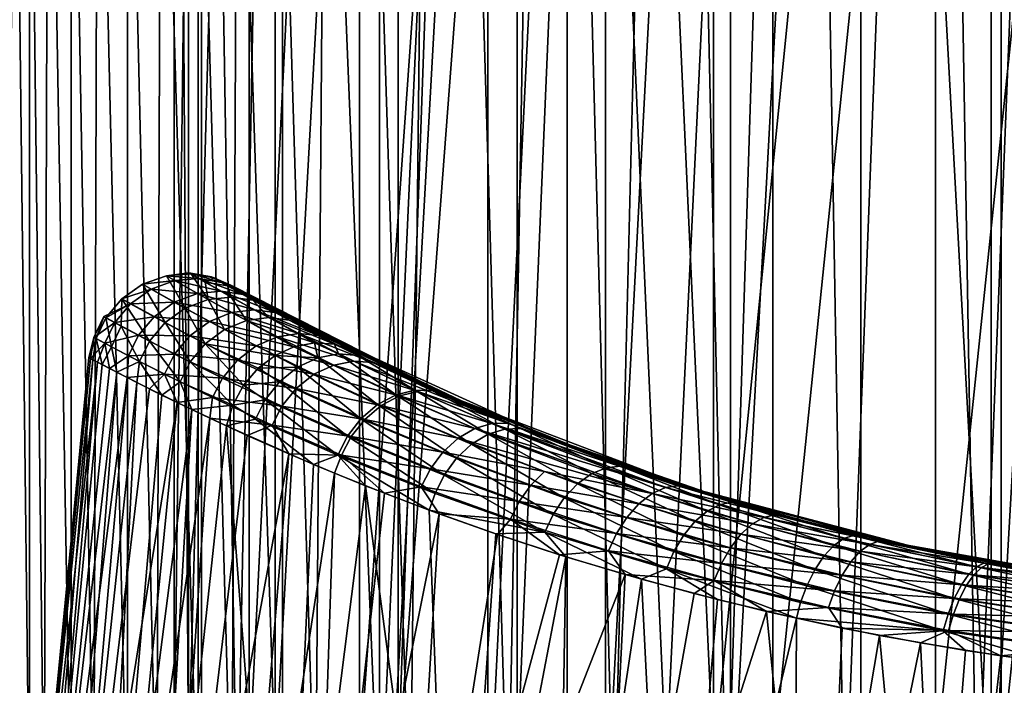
# Model space of a CAD drawing. Header units: centimetres. Extents: x -4.2 to 44.7, y 2.4 to 18.7.
# Tile 27 of 256: x 0.284 to 0.804, y 5.548 to 5.899. Entities that reach past the tile are written whole.
import ezdxf

# ---------------------------------------------------------------- set-up
doc = ezdxf.new("R2010")
doc.units = ezdxf.units.CM
doc.layers.add('421', color=7, linetype='Continuous', true_color=0x9a9ae5)
doc.layers.add('427', color=7, linetype='Continuous', true_color=0x9a9ae5)

msp = doc.modelspace()

# ---------------------------------------------------------------- meshes
at = {"layer": '421', "color": 254, "true_color": 0xcad1ee}
mesh = msp.add_polyface(dxfattribs=at)
corners = [(0.33526, 5.71278, 4.17964), (0.33237, 5.72625, 4.20814), (0.34728, 5.7185, 4.13807), (0.32752, 5.71681, 4.22498), (0.32431, 5.73054, 4.27908), (0.32261, 5.7194, 4.27063), (0.32053, 5.72051, 4.31659), (0.32312, 5.73117, 4.35079), (0.3213, 5.7201, 4.36286), (0.32891, 5.72808, 4.42275), (0.32498, 5.71815, 4.40921), (0.33146, 5.71475, 4.45476), (0.34143, 5.72151, 4.49276), (0.34066, 5.71, 4.49944), (0.36591, 5.76118, 4.42041), (0.34886, 5.75922, 4.2796), (0.35336, 5.75665, 4.42169), (0.36559, 5.74977, 4.49085), (0.34242, 5.74894, 4.42254), (0.35488, 5.74211, 4.49231), (0.33414, 5.739, 4.42287), (0.34669, 5.73229, 4.49293), (0.36571, 5.72241, 4.56075), (0.36043, 5.71183, 4.56063), (0.33784, 5.75149, 4.27917), (0.3607, 5.73898, 4.13863), (0.32952, 5.74151, 4.27901), (0.33761, 5.73713, 4.20799), (0.35255, 5.72921, 4.13791), (0.32832, 5.74216, 4.35082)]
mesh.append_faces([[corners[k] for k in face] for face in [(0, 1, 2), (3, 1, 0), (3, 4, 1), (5, 4, 3), (6, 4, 5), (6, 7, 4), (8, 7, 6), (8, 9, 7), (10, 9, 8), (11, 9, 10), (11, 12, 9), (13, 12, 11), (14, 15, 16), (17, 18, 19), (18, 17, 16), (19, 20, 21), (20, 19, 18), (22, 12, 23), (12, 22, 21), (21, 9, 12), (9, 21, 20), (16, 24, 18), (24, 16, 15), (15, 25, 24), (26, 1, 4), (1, 26, 27), (24, 27, 26), (28, 24, 25), (29, 4, 7), (4, 29, 26), (20, 7, 9), (7, 20, 29), (18, 29, 20), (26, 18, 24), (27, 2, 1), (2, 27, 28), (27, 24, 28), (29, 18, 26)]], dxfattribs={"color": 254})
mesh = msp.add_polyface(dxfattribs=at)
corners = [(0.40213, 5.70596, 4.00616), (0.37394, 5.71824, 4.07038), (0.3819, 5.72783, 4.07144), (0.37375, 5.73207, 4.55981), (0.40884, 5.72676, 4.6224), (0.38412, 5.73967, 4.55774), (0.39892, 5.71922, 4.62506), (0.36571, 5.72241, 4.56075), (0.39111, 5.70975, 4.62637), (0.36043, 5.71183, 4.56063), (0.39589, 5.74435, 4.55469), (0.36559, 5.74977, 4.49085), (0.37783, 5.75436, 4.48865), (0.39029, 5.75557, 4.48598), (0.36591, 5.76118, 4.42041), (0.37872, 5.76222, 4.41885), (0.35336, 5.75665, 4.42169), (0.36153, 5.76372, 4.28025), (0.37336, 5.76536, 4.34983), (0.37447, 5.76471, 4.28104), (0.39053, 5.76018, 4.41718), (0.38532, 5.76321, 4.34942), (0.38639, 5.76258, 4.28189), (0.3834, 5.75124, 4.14281), (0.38192, 5.76037, 4.21301), (0.3957, 5.75251, 4.14584), (0.39364, 5.75839, 4.21508), (0.34886, 5.75922, 4.2796), (0.35488, 5.74211, 4.49231), (0.34669, 5.73229, 4.49293), (0.3713, 5.74662, 4.14031), (0.39213, 5.73542, 4.07372), (0.3607, 5.73898, 4.13863), (0.35255, 5.72921, 4.13791), (0.36865, 5.70775, 4.07046), (0.34728, 5.7185, 4.13807)]
mesh.append_faces([[corners[k] for k in face] for face in [(0, 1, 2), (3, 4, 5), (6, 7, 8), (7, 6, 3), (9, 8, 7), (10, 11, 5), (11, 10, 12), (13, 14, 12), (14, 13, 15), (12, 16, 11), (16, 12, 14), (15, 17, 14), (17, 18, 19), (20, 18, 15), (18, 20, 21), (21, 19, 18), (19, 21, 22), (19, 23, 17), (23, 24, 25), (22, 24, 19), (24, 22, 26), (18, 17, 15), (24, 23, 19), (27, 14, 17), (5, 28, 3), (28, 5, 11), (3, 29, 7), (29, 3, 28), (17, 30, 27), (30, 17, 23), (23, 31, 30), (32, 27, 30), (33, 34, 35), (34, 33, 1), (30, 2, 32), (2, 30, 31), (32, 1, 33), (1, 32, 2)]], dxfattribs={"color": 254})
mesh = msp.add_polyface(dxfattribs=at)
corners = [(0.39364, 5.75839, 4.21508), (0.41675, 5.74684, 4.15215), (0.40707, 5.75079, 4.14906), (0.39213, 5.73542, 4.07372), (0.42881, 5.72625, 4.01408), (0.41881, 5.72172, 4.01038), (0.4037, 5.74012, 4.07705), (0.41546, 5.74165, 4.08107), (0.43959, 5.72829, 4.01875), (0.3819, 5.72783, 4.07144), (0.40982, 5.71493, 4.0077), (0.40213, 5.70596, 4.00616), (0.41158, 5.74968, 4.48041), (0.41891, 5.74427, 4.54711), (0.42835, 5.74055, 4.54335), (0.4018, 5.75375, 4.48314), (0.40056, 5.75588, 4.41558), (0.39053, 5.76018, 4.41718), (0.39546, 5.75879, 4.34902), (0.38532, 5.76321, 4.34942), (0.39651, 5.75819, 4.2827), (0.38639, 5.76258, 4.28189), (0.4036, 5.75416, 4.21707), (0.43134, 5.73324, 4.61398), (0.39589, 5.74435, 4.55469), (0.42001, 5.73153, 4.61857), (0.40786, 5.74578, 4.55101), (0.38412, 5.73967, 4.55774), (0.40884, 5.72676, 4.6224), (0.39892, 5.71922, 4.62506), (0.43931, 5.7117, 4.6838), (0.37375, 5.73207, 4.55981), (0.39029, 5.75557, 4.48598), (0.37872, 5.76222, 4.41885), (0.37783, 5.75436, 4.48865), (0.3957, 5.75251, 4.14584), (0.38192, 5.76037, 4.21301), (0.3834, 5.75124, 4.14281), (0.42633, 5.74027, 4.08532), (0.43072, 5.71543, 3.98577), (0.40982, 5.71493, 4.0077), (0.41881, 5.72172, 4.01038)]
mesh.append_faces([[corners[k] for k in face] for face in [(0, 1, 2), (3, 4, 5), (6, 4, 3), (7, 8, 6), (5, 9, 3), (10, 9, 5), (11, 9, 10), (12, 13, 14), (12, 15, 13), (16, 15, 12), (16, 17, 15), (18, 17, 16), (18, 19, 17), (20, 19, 18), (20, 21, 19), (22, 21, 20), (22, 0, 21), (1, 0, 22), (23, 24, 25), (24, 23, 26), (25, 27, 28), (27, 25, 24), (29, 30, 28), (28, 31, 29), (13, 32, 26), (32, 13, 15), (15, 33, 32), (33, 15, 17), (26, 34, 24), (34, 26, 32), (0, 35, 36), (35, 0, 2), (35, 6, 37), (6, 35, 7), (2, 7, 35), (7, 2, 38), (3, 37, 6), (39, 40, 41)]], dxfattribs={"color": 254})
mesh = msp.add_polyface(dxfattribs=at)
corners = [(0.4037, 5.74012, 4.07705), (0.43959, 5.72829, 4.01875), (0.42881, 5.72625, 4.01408), (0.41546, 5.74165, 4.08107), (0.45024, 5.72755, 4.02402), (0.42633, 5.74027, 4.08532), (0.45992, 5.72422, 4.02945), (0.43562, 5.73668, 4.08942), (0.40707, 5.75079, 4.14906), (0.41675, 5.74684, 4.15215), (0.45082, 5.72881, 4.60445), (0.47019, 5.71789, 4.66824), (0.47866, 5.71506, 4.66277), (0.44183, 5.73211, 4.60913), (0.42835, 5.74055, 4.54335), (0.41891, 5.74427, 4.54711), (0.46037, 5.71859, 4.6739), (0.42001, 5.73153, 4.61857), (0.44978, 5.71659, 4.67927), (0.43134, 5.73324, 4.61398), (0.40786, 5.74578, 4.55101), (0.40884, 5.72676, 4.6224), (0.43931, 5.7117, 4.6838), (0.5113, 5.7, 4.71739), (0.45082, 5.72881, 4.60445), (0.47866, 5.71506, 4.66277), (0.43562, 5.73668, 4.08942), (0.52434, 5.6943, 3.91819), (0.45992, 5.72422, 4.02945), (0.41675, 5.74684, 4.15215), (0.4036, 5.75416, 4.21707), (0.39651, 5.75819, 4.2827), (0.39546, 5.75879, 4.34902), (0.40056, 5.75588, 4.41558), (0.41158, 5.74968, 4.48041), (0.42835, 5.74055, 4.54335), (0.41881, 5.72172, 4.01038), (0.44145, 5.72043, 3.99013), (0.43072, 5.71543, 3.98577), (0.42881, 5.72625, 4.01408), (0.43959, 5.72829, 4.01875), (0.45234, 5.72244, 3.99535), (0.45024, 5.72755, 4.02402), (0.46245, 5.72166, 4.00087), (0.45992, 5.72422, 4.02945), (0.4896, 5.70988, 3.97215), (0.49267, 5.70326, 3.92676), (0.48276, 5.70088, 3.92072)]
mesh.append_faces([[corners[k] for k in face] for face in [(0, 1, 2), (3, 4, 1), (5, 4, 3), (5, 6, 4), (5, 7, 6), (8, 7, 5), (8, 9, 7), (10, 11, 12), (10, 13, 11), (14, 13, 10), (14, 15, 13), (16, 17, 18), (17, 16, 19), (11, 19, 16), (19, 11, 13), (13, 20, 19), (20, 13, 15), (18, 21, 22), (21, 18, 17), (23, 24, 25), (26, 27, 28), (29, 23, 26), (30, 23, 29), (31, 23, 30), (32, 23, 31), (33, 23, 32), (34, 23, 33), (35, 23, 34), (24, 23, 35), (36, 37, 38), (39, 37, 36), (40, 37, 39), (40, 41, 37), (42, 41, 40), (42, 43, 41), (44, 43, 42), (45, 43, 44), (43, 46, 41), (41, 47, 37)]], dxfattribs={"color": 254})
mesh = msp.add_polyface(dxfattribs=at)
corners = [(0.5113, 5.7, 4.71739), (0.54152, 5.68595, 4.77519), (0.59102, 5.66784, 4.81588), (0.47019, 5.71789, 4.66824), (0.47866, 5.71506, 4.66277), (0.53323, 5.68576, 4.7821), (0.48456, 5.70029, 4.73592), (0.52433, 5.68315, 4.78869), (0.49434, 5.7026, 4.72989), (0.46037, 5.71859, 4.6739), (0.44978, 5.71659, 4.67927), (0.47488, 5.69528, 4.74106), (0.5155, 5.67802, 4.79437), (0.43931, 5.7117, 4.6838), (0.46614, 5.68789, 4.74483), (0.50746, 5.6707, 4.79863), (0.42994, 5.70423, 4.68704), (0.45902, 5.67884, 4.74696), (0.42244, 5.69497, 4.68875), (0.45992, 5.72422, 4.02945), (0.52434, 5.6943, 3.91819), (0.4896, 5.70988, 3.97215), (0.43562, 5.73668, 4.08942), (0.56381, 5.67811, 3.8681), (0.5113, 5.7, 4.71739), (0.4896, 5.70988, 3.97215), (0.50189, 5.70302, 3.93314), (0.46245, 5.72166, 4.00087), (0.52434, 5.6943, 3.91819), (0.54839, 5.68313, 3.87091), (0.56381, 5.67811, 3.8681), (0.49267, 5.70326, 3.92676), (0.48276, 5.70088, 3.92072), (0.45234, 5.72244, 3.99535), (0.47297, 5.69574, 3.91559), (0.44145, 5.72043, 3.99013), (0.46418, 5.68819, 3.91187), (0.43072, 5.71543, 3.98577), (0.54015, 5.68284, 3.86385), (0.53132, 5.68009, 3.85713), (0.52257, 5.67482, 3.85135), (0.51463, 5.66736, 3.84703)]
mesh.append_faces([[corners[k] for k in face] for face in [(0, 1, 2), (0, 3, 1), (4, 3, 0), (5, 6, 7), (6, 5, 8), (1, 8, 5), (9, 1, 3), (8, 10, 6), (10, 8, 9), (8, 1, 9), (7, 11, 12), (11, 7, 6), (6, 13, 11), (13, 6, 10), (12, 14, 15), (14, 12, 11), (11, 16, 14), (17, 15, 14), (14, 18, 17), (19, 20, 21), (22, 23, 20), (22, 24, 23), (25, 26, 27), (28, 26, 25), (28, 29, 26), (30, 29, 28), (31, 27, 26), (32, 33, 31), (34, 35, 32), (36, 37, 34), (26, 38, 31), (38, 26, 29), (31, 39, 32), (39, 31, 38), (32, 40, 34), (40, 32, 39), (34, 41, 36), (41, 34, 40)]], dxfattribs={"color": 254})
mesh = msp.add_polyface(dxfattribs=at)
corners = [(0.42602, 5.66973, 4.70836), (0.4539, 5.66902, 4.74749), (0.4172, 5.6849, 4.68898), (0.45023, 5.6595, 4.74586), (0.47667, 5.64891, 4.78176), (0.49589, 5.65227, 4.80208), (0.50539, 5.63806, 4.81608), (0.54317, 5.63517, 4.85262), (0.53634, 5.62714, 4.84867), (0.5691, 5.6164, 4.87912), (0.56117, 5.66045, 4.84364), (0.50746, 5.6707, 4.79863), (0.5539, 5.65318, 4.84836), (0.5155, 5.67802, 4.79437), (0.50081, 5.66184, 4.8012), (0.5478, 5.6445, 4.85136), (0.45902, 5.67884, 4.74696), (0.32498, 5.71815, 4.40921), (0.28845, 5.30287, 4.4446), (0.33146, 5.71475, 4.45476), (0.3213, 5.7201, 4.36286), (0.28029, 5.30282, 4.36747), (0.32053, 5.72051, 4.31659), (0.28012, 5.30282, 4.29032), (0.32261, 5.7194, 4.27063), (0.32752, 5.71681, 4.22498), (0.28776, 5.30286, 4.21437), (0.45203, 5.66904, 3.9094), (0.43908, 5.66415, 3.92534), (0.40847, 5.68806, 3.98107), (0.46658, 5.65286, 3.88589), (0.50016, 5.63999, 3.84441), (0.50327, 5.64875, 3.84361), (0.56119, 5.62843, 3.78478), (0.53539, 5.62746, 3.80681), (0.53132, 5.68009, 3.85713), (0.57852, 5.65392, 3.79404), (0.52257, 5.67482, 3.85135), (0.57152, 5.64654, 3.78919), (0.51463, 5.66736, 3.84703), (0.46418, 5.68819, 3.91187), (0.50809, 5.65839, 3.84446), (0.45708, 5.67898, 3.90982), (0.56565, 5.63779, 3.78609)]
mesh.append_faces([[corners[k] for k in face] for face in [(0, 1, 2), (3, 1, 0), (4, 1, 3), (4, 5, 1), (6, 5, 4), (6, 7, 5), (8, 7, 6), (9, 7, 8), (10, 11, 12), (11, 10, 13), (12, 14, 15), (14, 12, 11), (15, 5, 7), (5, 15, 14), (11, 16, 14), (14, 1, 5), (1, 14, 16), (16, 2, 1), (17, 18, 19), (20, 21, 17), (22, 23, 20), (24, 23, 22), (25, 26, 24), (27, 28, 29), (27, 30, 28), (27, 31, 30), (32, 31, 27), (33, 31, 32), (33, 34, 31), (35, 36, 37), (37, 38, 39), (40, 41, 42), (41, 40, 39), (39, 43, 41), (42, 32, 27), (32, 42, 41), (41, 33, 32), (33, 41, 43)]], dxfattribs={"color": 254})
mesh = msp.add_polyface(dxfattribs=at)
corners = [(0.28029, 5.30282, 4.36747), (1.06615, 5.30779, 3.57818), (0.28845, 5.30287, 4.4446), (0.28012, 5.30282, 4.29032), (0.28776, 5.30286, 4.21437), (0.51279, 5.30429, 3.78338), (0.50016, 5.63999, 3.84441), (0.53539, 5.62746, 3.80681), (0.57228, 5.6154, 3.77266), (0.53634, 5.62714, 4.84867), (0.48532, 5.30411, 4.84369), (0.5691, 5.6164, 4.87912), (0.50539, 5.63806, 4.81608), (0.43843, 5.30382, 4.78931), (0.47667, 5.64891, 4.78176), (0.45023, 5.6595, 4.74586), (0.39598, 5.30355, 4.72916), (0.42602, 5.66973, 4.70836), (0.35894, 5.30331, 4.66378), (0.40404, 5.67946, 4.66922), (0.38432, 5.68856, 4.6284), (0.32821, 5.30312, 4.5939), (0.36709, 5.69681, 4.58624), (0.30453, 5.30297, 4.52047), (0.35255, 5.70398, 4.54326), (0.34066, 5.71, 4.49944), (0.28845, 5.30287, 4.4446), (0.33146, 5.71475, 4.45476), (0.32498, 5.71815, 4.40921), (0.28029, 5.30282, 4.36747), (0.3213, 5.7201, 4.36286), (0.28012, 5.30282, 4.29032), (0.32261, 5.7194, 4.27063), (0.28776, 5.30286, 4.21437), (0.33526, 5.71278, 4.17964), (0.32752, 5.71681, 4.22498), (0.30278, 5.30296, 4.14073), (0.34584, 5.70736, 4.13469), (0.32457, 5.3031, 4.07041), (0.35908, 5.70073, 4.09087), (0.37487, 5.69305, 4.04833), (0.35236, 5.30327, 4.0042), (0.39317, 5.68443, 4.00702), (0.42245, 5.30372, 3.88643), (0.43908, 5.66415, 3.92534), (0.46658, 5.65286, 3.88589)]
mesh.append_faces([[corners[k] for k in face] for face in [(0, 1, 2), (3, 1, 0), (4, 1, 3), (5, 6, 7), (5, 7, 8), (9, 10, 11), (12, 10, 9), (12, 13, 10), (14, 13, 12), (15, 13, 14), (15, 16, 13), (17, 16, 15), (17, 18, 16), (19, 18, 17), (20, 18, 19), (20, 21, 18), (22, 21, 20), (22, 23, 21), (24, 23, 22), (25, 23, 24), (25, 26, 23), (27, 26, 25), (28, 29, 26), (30, 31, 29), (32, 33, 31), (34, 33, 35), (34, 36, 33), (37, 36, 34), (37, 38, 36), (39, 38, 37), (40, 38, 39), (40, 41, 38), (42, 41, 40), (42, 43, 41), (44, 43, 42), (45, 43, 44), (45, 5, 43), (6, 5, 45)]], dxfattribs={"color": 254})
mesh = msp.add_polyface(dxfattribs=at)
corners = [(0.37487, 5.69305, 4.04833), (0.39645, 5.69549, 4.00594), (0.39317, 5.68443, 4.00702), (0.37394, 5.71824, 4.07038), (0.40213, 5.70596, 4.00616), (0.36865, 5.70775, 4.07046), (0.35908, 5.70073, 4.09087), (0.34728, 5.7185, 4.13807), (0.34584, 5.70736, 4.13469), (0.33526, 5.71278, 4.17964), (0.34066, 5.71, 4.49944), (0.36043, 5.71183, 4.56063), (0.34143, 5.72151, 4.49276), (0.35255, 5.70398, 4.54326), (0.36709, 5.69681, 4.58624), (0.38582, 5.69942, 4.62638), (0.38432, 5.68856, 4.6284), (0.4172, 5.6849, 4.68898), (0.40404, 5.67946, 4.66922), (0.42602, 5.66973, 4.70836), (0.42994, 5.70423, 4.68704), (0.47488, 5.69528, 4.74106), (0.43931, 5.7117, 4.6838), (0.42244, 5.69497, 4.68875), (0.46614, 5.68789, 4.74483), (0.45902, 5.67884, 4.74696), (0.39892, 5.71922, 4.62506), (0.39111, 5.70975, 4.62637), (0.42118, 5.70778, 3.98271), (0.40982, 5.71493, 4.0077), (0.43072, 5.71543, 3.98577), (0.40213, 5.70596, 4.00616), (0.41364, 5.69831, 3.98116), (0.39645, 5.69549, 4.00594), (0.40847, 5.68806, 3.98107), (0.39317, 5.68443, 4.00702), (0.43908, 5.66415, 3.92534), (0.44145, 5.72043, 3.99013), (0.47297, 5.69574, 3.91559), (0.46418, 5.68819, 3.91187), (0.45708, 5.67898, 3.90982), (0.45203, 5.66904, 3.9094)]
mesh.append_faces([[corners[k] for k in face] for face in [(0, 1, 2), (1, 3, 4), (1, 5, 3), (0, 5, 1), (6, 5, 0), (6, 7, 5), (8, 7, 6), (9, 7, 8), (10, 11, 12), (13, 11, 10), (14, 11, 13), (14, 15, 11), (16, 15, 14), (16, 17, 15), (18, 17, 16), (19, 17, 18), (20, 21, 22), (23, 24, 20), (17, 25, 23), (22, 26, 20), (20, 27, 23), (27, 20, 26), (23, 15, 17), (15, 23, 27), (27, 11, 15), (28, 29, 30), (28, 31, 29), (32, 31, 28), (32, 33, 31), (34, 33, 32), (34, 35, 33), (34, 36, 35), (37, 38, 30), (30, 39, 28), (28, 40, 32), (40, 28, 39), (32, 41, 34), (41, 32, 40)]], dxfattribs={"color": 254})
mesh = msp.add_polyface(dxfattribs=at)
corners = [(0.5691, 5.6164, 4.87912), (0.59481, 5.61853, 4.89809), (0.54317, 5.63517, 4.85262), (0.59102, 5.66784, 4.81588), (0.54152, 5.68595, 4.77519), (0.63151, 5.65291, 4.86617), (0.53323, 5.68576, 4.7821), (0.62494, 5.6519, 4.87393), (0.52433, 5.68315, 4.78869), (0.61795, 5.64873, 4.88136), (0.61098, 5.64339, 4.88789), (0.5539, 5.65318, 4.84836), (0.60455, 5.63618, 4.89302), (0.56117, 5.66045, 4.84364), (0.5155, 5.67802, 4.79437), (0.5478, 5.6445, 4.85136), (0.59907, 5.62766, 4.89644), (0.6373, 5.65201, 4.85861), (0.5113, 5.7, 4.71739), (0.59102, 5.66784, 4.81588), (0.56381, 5.67811, 3.8681), (0.65499, 5.64649, 3.78167), (0.60738, 5.66202, 3.82259), (0.56381, 5.67811, 3.8681), (0.60105, 5.6632, 3.81519), (0.54839, 5.68313, 3.87091), (0.60738, 5.66202, 3.82259), (0.56119, 5.62843, 3.78478), (0.57228, 5.6154, 3.77266), (0.53539, 5.62746, 3.80681), (0.59384, 5.66241, 3.8076), (0.54015, 5.68284, 3.86385), (0.58615, 5.65932, 3.80035), (0.53132, 5.68009, 3.85713), (0.57852, 5.65392, 3.79404), (0.65348, 5.64289, 3.75821), (0.64697, 5.6395, 3.75054), (0.6405, 5.63399, 3.7438), (0.57152, 5.64654, 3.78919), (0.52257, 5.67482, 3.85135), (0.56565, 5.63779, 3.78609), (0.51463, 5.66736, 3.84703), (0.63453, 5.62667, 3.73848), (0.62944, 5.61811, 3.7349), (0.62546, 5.60899, 3.73312)]
mesh.append_faces([[corners[k] for k in face] for face in [(0, 1, 2), (3, 4, 5), (5, 6, 7), (6, 5, 4), (7, 8, 9), (8, 7, 6), (10, 11, 12), (11, 10, 13), (9, 13, 10), (14, 9, 8), (13, 9, 14), (12, 15, 16), (15, 12, 11), (16, 2, 1), (2, 16, 15), (17, 18, 19), (20, 21, 22), (20, 17, 21), (20, 18, 17), (23, 24, 25), (26, 24, 23), (27, 28, 29), (25, 30, 31), (30, 25, 24), (31, 32, 33), (32, 31, 30), (34, 33, 32), (24, 35, 30), (30, 36, 32), (32, 37, 34), (38, 39, 34), (40, 41, 38), (34, 42, 38), (42, 34, 37), (38, 43, 40), (43, 38, 42), (40, 44, 27), (44, 40, 43)]], dxfattribs={"color": 254})
mesh = msp.add_polyface(dxfattribs=at)
corners = [(0.6875, 5.63708, 4.89655), (0.73753, 5.62357, 4.93763), (0.74172, 5.62347, 4.92953), (0.68249, 5.63755, 4.90441), (0.6373, 5.65201, 4.85861), (0.63151, 5.65291, 4.86617), (0.59102, 5.66784, 4.81588), (0.67684, 5.63619, 4.91247), (0.73284, 5.62189, 4.94593), (0.62494, 5.6519, 4.87393), (0.67085, 5.63278, 4.92021), (0.72787, 5.61828, 4.95391), (0.61795, 5.64873, 4.88136), (0.66486, 5.62734, 4.92707), (0.61098, 5.64339, 4.88789), (0.60455, 5.63618, 4.89302), (0.65931, 5.62017, 4.93255), (0.59907, 5.62766, 4.89644), (0.65499, 5.64649, 3.78167), (0.76204, 5.61902, 3.71452), (0.70681, 5.63194, 3.74538), (0.74172, 5.62347, 4.92953), (0.6373, 5.65201, 4.85861), (0.6875, 5.63708, 4.89655), (0.60738, 5.66202, 3.82259), (0.65959, 5.64414, 3.76622), (0.60105, 5.6632, 3.81519), (0.65499, 5.64649, 3.78167), (0.70681, 5.63194, 3.74538), (0.72416, 5.6267, 3.72419), (0.76204, 5.61902, 3.71452), (0.65348, 5.64289, 3.75821), (0.71919, 5.62506, 3.71587), (0.64697, 5.6395, 3.75054), (0.59384, 5.66241, 3.8076), (0.71392, 5.62141, 3.70788), (0.6405, 5.63399, 3.7438), (0.58615, 5.65932, 3.80035), (0.70868, 5.61579, 3.70078), (0.7038, 5.60853, 3.69507), (0.63453, 5.62667, 3.73848)]
mesh.append_faces([[corners[k] for k in face] for face in [(0, 1, 2), (0, 3, 1), (4, 3, 0), (4, 5, 3), (6, 5, 4), (1, 7, 8), (7, 1, 3), (3, 9, 7), (9, 3, 5), (8, 10, 11), (10, 8, 7), (7, 12, 10), (12, 7, 9), (13, 11, 10), (10, 14, 13), (14, 10, 12), (13, 15, 16), (15, 13, 14), (17, 16, 15), (18, 19, 20), (21, 22, 23), (19, 22, 21), (18, 22, 19), (24, 25, 26), (27, 25, 24), (28, 25, 27), (28, 29, 25), (30, 29, 28), (31, 26, 25), (25, 32, 31), (32, 25, 29), (33, 34, 31), (31, 35, 33), (35, 31, 32), (36, 37, 33), (33, 38, 36), (38, 33, 35), (36, 39, 40)]], dxfattribs={"color": 254})
mesh = msp.add_polyface(dxfattribs=at)
corners = [(0.60367, 5.60597, 4.90741), (0.59481, 5.61853, 4.89809), (0.5691, 5.6164, 4.87912), (0.65073, 5.60285, 4.93839), (0.64007, 5.59598, 4.93355), (0.67836, 5.58652, 4.95751), (0.711, 5.58858, 4.97337), (0.73284, 5.62189, 4.94593), (0.79554, 5.61165, 4.965), (0.73753, 5.62357, 4.93763), (0.72787, 5.61828, 4.95391), (0.79182, 5.60972, 4.97347), (0.72291, 5.61276, 4.96104), (0.78789, 5.60593, 4.98164), (0.71828, 5.60563, 4.96683), (0.78398, 5.60034, 4.98898), (0.71425, 5.59737, 4.97098), (0.7803, 5.59324, 4.99503), (0.77708, 5.58508, 4.99946), (0.66486, 5.62734, 4.92707), (0.65931, 5.62017, 4.93255), (0.65452, 5.6118, 4.93635), (0.59907, 5.62766, 4.89644), (0.62546, 5.60899, 3.73312), (0.65246, 5.59279, 3.71286), (0.61237, 5.6035, 3.74054), (0.56119, 5.62843, 3.78478), (0.57228, 5.6154, 3.77266), (0.6942, 5.58292, 3.68811), (0.69623, 5.59121, 3.68882), (0.7038, 5.60853, 3.69507), (0.6405, 5.63399, 3.7438), (0.70868, 5.61579, 3.70078), (0.63453, 5.62667, 3.73848), (0.69959, 5.60013, 3.69105), (0.62944, 5.61811, 3.7349), (0.72416, 5.6267, 3.72419), (0.78922, 5.61013, 3.68194), (0.71919, 5.62506, 3.71587), (0.78521, 5.60626, 3.67372), (0.71392, 5.62141, 3.70788), (0.78122, 5.60057, 3.66636), (0.77749, 5.59335, 3.66033), (0.77423, 5.58507, 3.65596)]
mesh.append_faces([[corners[k] for k in face] for face in [(0, 1, 2), (0, 3, 1), (4, 3, 0), (5, 3, 4), (5, 6, 3), (7, 8, 9), (10, 11, 7), (12, 13, 10), (14, 15, 12), (16, 17, 14), (6, 18, 16), (10, 19, 12), (12, 20, 14), (20, 12, 19), (14, 21, 16), (21, 14, 20), (20, 22, 21), (16, 3, 6), (3, 16, 21), (21, 1, 3), (1, 21, 22), (23, 24, 25), (26, 25, 27), (23, 25, 26), (28, 23, 29), (24, 23, 28), (30, 31, 32), (33, 34, 35), (34, 33, 30), (35, 29, 23), (29, 35, 34), (36, 37, 38), (38, 39, 40), (40, 41, 32), (32, 42, 30), (42, 32, 41), (30, 43, 34), (43, 30, 42)]], dxfattribs={"color": 254})
mesh = msp.add_polyface(dxfattribs=at)
corners = [(0.79887, 5.61186, 4.95671), (0.85621, 5.60219, 4.98628), (0.85867, 5.60265, 4.97785), (0.79554, 5.61165, 4.965), (0.74172, 5.62347, 4.92953), (0.73753, 5.62357, 4.93763), (0.79182, 5.60972, 4.97347), (0.85349, 5.60006, 4.99488), (0.73284, 5.62189, 4.94593), (0.78789, 5.60593, 4.98164), (0.85062, 5.59614, 5.00319), (0.72787, 5.61828, 4.95391), (0.78398, 5.60034, 4.98898), (0.84776, 5.5905, 5.01069), (0.72291, 5.61276, 4.96104), (0.7803, 5.59324, 4.99503), (0.84508, 5.58342, 5.01692), (0.71828, 5.60563, 4.96683), (0.77708, 5.58508, 4.99946), (0.71425, 5.59737, 4.97098), (0.76204, 5.61902, 3.71452), (0.8804, 5.60003, 3.67072), (0.81988, 5.60829, 3.6896), (0.85867, 5.60265, 4.97785), (0.74172, 5.62347, 4.92953), (0.79887, 5.61186, 4.95671), (0.76204, 5.61902, 3.71452), (0.79302, 5.61209, 3.69049), (0.72416, 5.6267, 3.72419), (0.81988, 5.60829, 3.6896), (0.86574, 5.60096, 3.66547), (0.78922, 5.61013, 3.68194), (0.86314, 5.59876, 3.65677), (0.78521, 5.60626, 3.67372), (0.71919, 5.62506, 3.71587), (0.86041, 5.59475, 3.64839), (0.78122, 5.60057, 3.66636), (0.71392, 5.62141, 3.70788), (0.85769, 5.589, 3.64083), (0.85515, 5.58181, 3.63458), (0.77749, 5.59335, 3.66033), (0.85291, 5.57362, 3.62993), (0.77423, 5.58507, 3.65596)]
mesh.append_faces([[corners[k] for k in face] for face in [(0, 1, 2), (0, 3, 1), (4, 3, 0), (4, 5, 3), (1, 6, 7), (6, 1, 3), (3, 8, 6), (7, 9, 10), (9, 7, 6), (6, 11, 9), (10, 12, 13), (12, 10, 9), (9, 14, 12), (13, 15, 16), (15, 13, 12), (12, 17, 15), (18, 16, 15), (15, 19, 18), (20, 21, 22), (23, 24, 25), (20, 23, 21), (20, 24, 23), (26, 27, 28), (29, 27, 26), (29, 30, 27), (31, 28, 27), (27, 32, 31), (32, 27, 30), (33, 34, 31), (31, 35, 33), (35, 31, 32), (36, 37, 33), (33, 38, 36), (38, 33, 35), (36, 39, 40), (39, 36, 38), (40, 41, 42), (41, 40, 39)]], dxfattribs={"color": 254})
mesh = msp.add_polyface(dxfattribs=at)
corners = [(0.48532, 5.30411, 4.84369), (1.06615, 5.30779, 3.57818), (0.58837, 5.30477, 4.93404), (0.43843, 5.30382, 4.78931), (0.39598, 5.30355, 4.72916), (0.35894, 5.30331, 4.66378), (0.32821, 5.30312, 4.5939), (0.30453, 5.30297, 4.52047), (0.28845, 5.30287, 4.4446), (0.30278, 5.30296, 4.14073), (0.28776, 5.30286, 4.21437), (0.32457, 5.3031, 4.07041), (0.35236, 5.30327, 4.0042), (0.42245, 5.30372, 3.88643), (0.51279, 5.30429, 3.78338), (0.56717, 5.30463, 3.73649), (0.62732, 5.30501, 3.69404), (0.71837, 5.57777, 4.97908), (0.711, 5.58858, 4.97337), (0.67836, 5.58652, 4.95751), (0.77445, 5.57642, 5.00216), (0.75961, 5.56996, 4.99798), (0.77708, 5.58508, 4.99946), (0.75961, 5.56996, 4.99798), (0.70613, 5.30551, 5.00412), (0.77234, 5.30593, 5.03191), (0.71837, 5.57777, 4.97908), (0.6927, 5.30543, 3.657), (0.73803, 5.5739, 3.66605), (0.76258, 5.30587, 3.62627), (0.6942, 5.58292, 3.68811), (0.62732, 5.30501, 3.69404), (0.65246, 5.59279, 3.71286), (0.61237, 5.6035, 3.74054), (0.56717, 5.30463, 3.73649), (0.57228, 5.6154, 3.77266), (0.51279, 5.30429, 3.78338), (0.67836, 5.58652, 4.95751), (0.58837, 5.30477, 4.93404), (0.64007, 5.59598, 4.93355), (0.60367, 5.60597, 4.90741), (0.48532, 5.30411, 4.84369), (0.5691, 5.6164, 4.87912), (0.6942, 5.58292, 3.68811), (0.77159, 5.57631, 3.65334), (0.73803, 5.5739, 3.66605), (0.69623, 5.59121, 3.68882), (0.69959, 5.60013, 3.69105), (0.77423, 5.58507, 3.65596)]
mesh.append_faces([[corners[k] for k in face] for face in [(0, 1, 2), (3, 1, 0), (4, 1, 3), (5, 1, 4), (6, 1, 5), (7, 1, 6), (8, 1, 7), (9, 1, 10), (11, 1, 9), (12, 1, 11), (13, 1, 12), (14, 1, 13), (15, 1, 14), (16, 1, 15), (17, 18, 19), (17, 20, 18), (21, 20, 17), (22, 18, 20), (23, 24, 25), (26, 24, 23), (27, 28, 29), (27, 30, 28), (31, 30, 27), (31, 32, 30), (31, 33, 32), (34, 33, 31), (34, 35, 33), (36, 35, 34), (37, 24, 26), (37, 38, 24), (39, 38, 37), (40, 38, 39), (40, 41, 38), (42, 41, 40), (43, 44, 45), (43, 46, 44), (47, 44, 46), (44, 47, 48)]], dxfattribs={"color": 254})
mesh = msp.add_polyface(dxfattribs=at)
corners = [(0.80205, 5.56315, 5.01418), (0.77445, 5.57642, 5.00216), (0.75961, 5.56996, 4.99798), (0.84076, 5.56677, 5.02454), (0.84574, 5.55745, 5.02766), (0.90983, 5.55999, 5.04024), (0.98084, 5.57292, 5.04061), (1.04926, 5.57978, 5.03542), (0.98149, 5.57997, 5.03416), (0.98027, 5.56493, 5.04551), (1.04963, 5.57274, 5.04187), (0.97981, 5.55647, 5.04875), (1.04997, 5.56476, 5.04679), (0.91253, 5.57652, 5.03229), (0.9142, 5.58357, 5.02592), (0.84508, 5.58342, 5.01692), (0.91105, 5.56849, 5.03711), (0.84271, 5.57534, 5.02158), (0.77708, 5.58508, 4.99946), (0.83035, 5.55931, 3.63128), (0.85108, 5.56497, 3.62702), (0.87865, 5.55401, 3.61878), (0.77159, 5.57631, 3.65334), (0.78341, 5.56599, 3.64709), (0.73803, 5.5739, 3.66605), (0.77423, 5.58507, 3.65596), (0.85291, 5.57362, 3.62993), (0.93663, 5.5745, 3.61824), (0.85769, 5.589, 3.64083), (0.93795, 5.58167, 3.62464), (1.01902, 5.57204, 3.61209), (1.0191, 5.5792, 3.61855), (0.85515, 5.58181, 3.63458), (0.93547, 5.56638, 3.61342), (1.01895, 5.56395, 3.60721), (0.93452, 5.5578, 3.61031), (1.01891, 5.5554, 3.60402)]
mesh.append_faces([[corners[k] for k in face] for face in [(0, 1, 2), (0, 3, 1), (4, 3, 0), (4, 5, 3), (6, 7, 8), (9, 10, 6), (11, 12, 9), (8, 13, 6), (13, 8, 14), (14, 15, 13), (6, 16, 9), (16, 6, 13), (13, 17, 16), (17, 13, 15), (9, 5, 11), (5, 9, 16), (16, 3, 5), (3, 16, 17), (15, 18, 17), (17, 1, 3), (1, 17, 18), (19, 20, 21), (19, 22, 20), (23, 22, 19), (24, 22, 23), (25, 20, 22), (20, 25, 26), (27, 28, 29), (29, 30, 27), (30, 29, 31), (32, 33, 26), (33, 32, 27), (27, 34, 33), (34, 27, 30), (26, 35, 20), (35, 26, 33), (33, 36, 35), (36, 33, 34)]], dxfattribs={"color": 254})
mesh = msp.add_polyface(dxfattribs=at)
corners = [(0.91629, 5.30684, 5.06873), (1.06615, 5.30779, 3.57818), (0.99225, 5.30732, 5.07636), (0.84266, 5.30637, 5.0537), (0.77234, 5.30593, 5.03191), (0.70613, 5.30551, 5.00412), (0.58837, 5.30477, 4.93404), (0.6927, 5.30543, 3.657), (0.62732, 5.30501, 3.69404), (0.76258, 5.30587, 3.62627), (0.836, 5.30633, 3.60258), (0.91188, 5.30681, 3.58651), (0.989, 5.3073, 3.57835), (0.89067, 5.55293, 5.03832), (0.90983, 5.55999, 5.04024), (0.84574, 5.55745, 5.02766), (0.93614, 5.54975, 5.04595), (0.97981, 5.55647, 5.04875), (0.9818, 5.54795, 5.05052), (1.05027, 5.55631, 5.05004), (0.989, 5.3073, 3.57835), (0.97768, 5.54805, 3.60431), (1.02768, 5.54754, 3.6025), (0.91188, 5.30681, 3.58651), (0.92791, 5.55022, 3.60975), (0.87865, 5.55401, 3.61878), (0.836, 5.30633, 3.60258), (0.83035, 5.55931, 3.63128), (0.76258, 5.30587, 3.62627), (0.78341, 5.56599, 3.64709), (0.9818, 5.54795, 5.05052), (0.99225, 5.30732, 5.07636), (1.0292, 5.30755, 5.07727), (0.91629, 5.30684, 5.06873), (0.93614, 5.54975, 5.04595), (0.89067, 5.55293, 5.03832), (0.84266, 5.30637, 5.0537), (0.84574, 5.55745, 5.02766), (0.77234, 5.30593, 5.03191), (0.80205, 5.56315, 5.01418), (0.75961, 5.56996, 4.99798), (0.73803, 5.5739, 3.66605), (1.02768, 5.54754, 3.6025), (0.93452, 5.5578, 3.61031), (1.01891, 5.5554, 3.60402), (0.97768, 5.54805, 3.60431), (0.92791, 5.55022, 3.60975), (0.85108, 5.56497, 3.62702), (0.87865, 5.55401, 3.61878)]
mesh.append_faces([[corners[k] for k in face] for face in [(0, 1, 2), (3, 1, 0), (4, 1, 3), (5, 1, 4), (6, 1, 5), (7, 1, 8), (9, 1, 7), (10, 1, 9), (11, 1, 10), (12, 1, 11), (13, 14, 15), (16, 14, 13), (16, 17, 14), (18, 17, 16), (18, 19, 17), (20, 21, 22), (23, 21, 20), (23, 24, 21), (23, 25, 24), (26, 25, 23), (26, 27, 25), (28, 27, 26), (28, 29, 27), (30, 31, 32), (30, 33, 31), (34, 33, 30), (35, 33, 34), (35, 36, 33), (37, 36, 35), (37, 38, 36), (39, 38, 37), (40, 38, 39), (28, 41, 29), (42, 43, 44), (45, 43, 42), (46, 43, 45), (46, 47, 43), (48, 47, 46)]], dxfattribs={"color": 254})
at = {"layer": '427', "color": 254, "true_color": 0xcad1ee}
mesh = msp.add_polyface(dxfattribs=at)
corners = [(0.36546, 5.50636, 6.98362), (0.37994, 6.68352, 6.86315), (0.36546, 6.68352, 6.98362), (0.41893, 5.50636, 6.74061), (0.41893, 6.68352, 6.74061), (0.52597, 6.68352, 6.56908), (0.48386, 5.50636, 6.62345), (0.57306, 6.68352, 6.51975), (0.48386, 6.68352, 6.62345), (0.37315, 6.68352, 7.1047), (0.37315, 5.50636, 7.1047), (0.36546, 6.68352, 6.98362), (0.4052, 6.68352, 7.22924), (0.46344, 6.68352, 7.34986), (0.4052, 5.50636, 7.22924), (0.54667, 6.68352, 7.45841), (0.46344, 5.50636, 7.34986), (0.38204, 6.69494, 7.08621), (0.36546, 6.68352, 6.98362), (0.37688, 6.69494, 6.98394), (0.46344, 6.68352, 7.34986), (0.54352, 6.69494, 7.43813), (0.54667, 6.68352, 7.45841), (0.46861, 6.69494, 7.33634), (0.4052, 6.68352, 7.22924), (0.41297, 6.69494, 7.21704), (0.37315, 6.68352, 7.1047), (0.36546, 6.68352, 6.98362), (0.37857, 6.69494, 6.95182), (0.37688, 6.69494, 6.98394), (0.51224, 6.69494, 6.60401), (0.57306, 6.68352, 6.51975), (0.59334, 6.69494, 6.51659), (0.52597, 6.68352, 6.56908), (0.48386, 6.68352, 6.62345), (0.4484, 6.69494, 6.70473), (0.41893, 6.68352, 6.74061), (0.40194, 6.69494, 6.82227), (0.37994, 6.68352, 6.86315), (0.37857, 6.69494, 6.95182), (0.40405, 6.69494, 6.9847), (0.37688, 6.69494, 6.98394), (0.38204, 6.69494, 7.08621), (0.41129, 6.69494, 7.09875), (0.41297, 6.69494, 7.21704), (0.44147, 6.69494, 7.21605), (0.46861, 6.69494, 7.33634), (0.49633, 6.69494, 7.32965), (0.54352, 6.69494, 7.43813), (0.57472, 6.69494, 7.4319), (0.51556, 6.69494, 6.64548), (0.51224, 6.69494, 6.60401), (0.59957, 6.69494, 6.5478), (0.4484, 6.69494, 6.70473), (0.45441, 6.69494, 6.75582), (0.40194, 6.69494, 6.82227), (0.41768, 6.69494, 6.87124), (0.2655, 5.46494, 6.98081), (0.26669, 6.72494, 7.04997), (0.2655, 6.72494, 6.98081), (0.27434, 5.46494, 7.12013), (0.27434, 6.72494, 7.12013), (0.28919, 5.46494, 7.19225), (0.2892, 6.72494, 7.19225), (0.31122, 5.46494, 7.26343), (0.31122, 6.72494, 7.26343), (0.34096, 5.46494, 7.33397), (0.34096, 6.72494, 7.33397), (0.37824, 5.46494, 7.40221), (0.37824, 6.72494, 7.40221), (0.39874, 5.46494, 7.4338), (0.42277, 6.72494, 7.46696), (0.474, 5.46494, 7.52711), (0.474, 6.72494, 7.52711), (0.53118, 6.72494, 7.58164), (0.53118, 5.46494, 7.58164), (0.59333, 6.72494, 7.62974), (0.41768, 6.69494, 6.87124), (0.41768, 6.79494, 6.87124), (0.40405, 6.69494, 6.9847), (0.45441, 6.69494, 6.75582), (0.51556, 6.69494, 6.64548), (0.45441, 6.79494, 6.75582), (0.27052, 6.72494, 6.91227), (0.2655, 5.46494, 6.98081), (0.2655, 6.72494, 6.98081), (0.28216, 6.72494, 6.8422), (0.27826, 5.46494, 6.8616), (0.30089, 6.72494, 6.7715), (0.2968, 5.46494, 6.7848), (0.32702, 6.72494, 6.7012), (0.32302, 5.46494, 6.71071), (0.36068, 6.72494, 6.63244), (0.35631, 5.46494, 6.64044), (0.40173, 6.72494, 6.5664), (0.3959, 5.46494, 6.57492), (0.44983, 6.72494, 6.50425), (0.44012, 5.46494, 6.51577), (0.50436, 6.72494, 6.44708), (0.49016, 5.46494, 6.46086), (0.56451, 6.72494, 6.39584), (0.54196, 5.46494, 6.41381)]
mesh.append_faces([[corners[k] for k in face] for face in [(0, 1, 2), (3, 4, 1), (5, 6, 7), (8, 6, 5), (9, 10, 11), (12, 10, 9), (13, 14, 12), (15, 16, 13), (17, 18, 19), (20, 21, 22), (20, 23, 21), (24, 23, 20), (24, 25, 23), (26, 25, 24), (26, 17, 25), (18, 17, 26), (27, 28, 29), (30, 31, 32), (30, 33, 31), (30, 34, 33), (35, 34, 30), (35, 36, 34), (37, 36, 35), (37, 38, 36), (28, 38, 37), (28, 27, 38), (39, 40, 41), (40, 42, 41), (43, 42, 40), (43, 44, 42), (45, 44, 43), (45, 46, 44), (47, 46, 45), (47, 48, 46), (49, 48, 47), (50, 51, 52), (50, 53, 51), (54, 53, 50), (54, 55, 53), (56, 55, 54), (56, 39, 55), (40, 39, 56), (57, 58, 59), (60, 61, 58), (62, 63, 61), (64, 65, 63), (66, 67, 65), (68, 69, 67), (70, 71, 69), (72, 73, 71), (72, 74, 73), (75, 76, 74), (77, 78, 79), (80, 78, 77), (81, 82, 80), (83, 84, 85), (86, 87, 83), (88, 89, 86), (90, 91, 88), (92, 93, 90), (94, 95, 92), (96, 97, 94), (98, 99, 96), (100, 101, 98)]], dxfattribs={"color": 254})
mesh = msp.add_polyface(dxfattribs=at)
corners = [(0.92677, 6.68352, 6.34622), (1.04785, 5.50636, 6.33853), (1.04786, 6.68352, 6.33853), (0.80223, 6.68352, 6.37827), (0.80223, 5.50636, 6.37827), (0.68161, 6.68352, 6.43652), (0.68161, 5.50636, 6.43652), (0.57306, 6.68352, 6.51975), (0.62533, 5.50636, 6.47522), (0.59672, 6.68352, 7.50611), (0.54667, 5.50636, 7.45841), (0.54667, 6.68352, 7.45841), (0.65038, 6.68352, 7.54761), (0.65038, 5.50636, 7.54761), (0.76753, 6.68352, 7.61254), (0.89008, 6.68352, 7.65153), (0.76753, 5.50636, 7.61254), (1.01054, 6.68352, 7.66601), (0.89008, 5.50636, 7.65153), (1.01054, 6.68352, 7.66601), (0.97875, 6.69494, 7.6529), (1.11313, 6.69494, 7.64943), (0.89008, 6.68352, 7.65153), (0.84919, 6.69494, 7.62953), (0.76753, 6.68352, 7.61254), (0.73166, 6.69494, 7.58307), (0.65038, 6.68352, 7.54761), (0.63094, 6.69494, 7.51923), (0.59672, 6.68352, 7.50611), (0.54352, 6.69494, 7.43813), (0.54667, 6.68352, 7.45841), (0.94526, 6.69494, 6.35511), (1.04786, 6.68352, 6.33853), (1.07965, 6.69494, 6.35165), (0.92677, 6.68352, 6.34622), (0.81444, 6.69494, 6.38604), (0.80223, 6.68352, 6.37827), (0.69513, 6.69494, 6.44169), (0.68161, 6.68352, 6.43652), (0.59334, 6.69494, 6.51659), (0.57306, 6.68352, 6.51975), (0.57472, 6.69494, 7.4319), (0.63094, 6.69494, 7.51923), (0.54352, 6.69494, 7.43813), (0.6724, 6.69494, 7.51591), (0.73166, 6.69494, 7.58307), (0.78275, 6.69494, 7.57706), (0.84919, 6.69494, 7.62953), (0.89817, 6.69494, 7.61379), (0.97875, 6.69494, 7.6529), (1.01163, 6.69494, 7.62742), (1.11313, 6.69494, 7.64943), (1.04677, 6.69494, 6.37712), (0.94526, 6.69494, 6.35511), (1.07965, 6.69494, 6.35165), (0.93272, 6.69494, 6.38436), (0.81444, 6.69494, 6.38604), (0.81542, 6.69494, 6.41455), (0.69513, 6.69494, 6.44169), (0.70182, 6.69494, 6.46941), (0.59334, 6.69494, 6.51659), (0.59957, 6.69494, 6.5478), (0.51224, 6.69494, 6.60401), (0.59333, 5.46494, 7.62974), (0.65937, 6.72494, 7.67079), (0.59333, 6.72494, 7.62974), (0.65937, 5.46494, 7.67079), (0.72813, 6.72494, 7.70445), (0.79705, 5.46494, 7.73015), (0.79706, 6.72494, 7.73015), (0.86913, 6.72494, 7.74931), (0.9379, 5.46494, 7.7608), (0.9379, 6.72494, 7.7608), (1.00773, 6.72494, 7.76597), (0.81542, 6.69494, 6.41455), (0.70182, 6.79494, 6.46941), (0.70182, 6.69494, 6.46941), (0.93272, 6.69494, 6.38436), (0.93272, 6.79494, 6.38436), (1.04677, 6.69494, 6.37712), (0.78275, 6.79494, 7.57706), (0.78275, 6.69494, 7.57706), (0.6724, 6.69494, 7.51591), (0.89817, 6.79494, 7.61379), (0.89817, 6.69494, 7.61379), (1.01163, 6.79494, 7.62742), (1.01163, 6.69494, 7.62742), (0.62926, 6.72494, 6.35131), (0.59767, 5.46494, 6.37181), (0.56451, 6.72494, 6.39584), (0.6975, 6.72494, 6.31403), (0.65743, 5.46494, 6.33483), (0.76804, 6.72494, 6.28429), (0.7196, 5.46494, 6.30381), (0.8397, 6.72494, 6.26215), (0.78945, 5.46494, 6.27686), (0.91134, 6.72494, 6.24742), (0.86004, 5.46494, 6.25723), (0.98196, 6.72494, 6.23973), (0.93545, 5.46494, 6.24405), (1.05066, 6.72494, 6.23857), (1.01301, 5.46494, 6.23844)]
mesh.append_faces([[corners[k] for k in face] for face in [(0, 1, 2), (3, 4, 0), (5, 6, 3), (7, 8, 5), (9, 10, 11), (12, 13, 9), (14, 13, 12), (15, 16, 14), (17, 18, 15), (19, 20, 21), (22, 20, 19), (22, 23, 20), (24, 23, 22), (24, 25, 23), (26, 25, 24), (26, 27, 25), (28, 27, 26), (28, 29, 27), (30, 29, 28), (31, 32, 33), (31, 34, 32), (35, 34, 31), (35, 36, 34), (37, 36, 35), (37, 38, 36), (39, 38, 37), (39, 40, 38), (41, 42, 43), (44, 42, 41), (44, 45, 42), (46, 45, 44), (46, 47, 45), (48, 47, 46), (48, 49, 47), (50, 49, 48), (50, 51, 49), (52, 53, 54), (55, 53, 52), (55, 56, 53), (57, 56, 55), (57, 58, 56), (59, 58, 57), (59, 60, 58), (61, 60, 59), (61, 62, 60), (63, 64, 65), (66, 67, 64), (68, 69, 67), (68, 70, 69), (71, 72, 70), (71, 73, 72), (74, 75, 76), (77, 78, 74), (79, 78, 77), (80, 81, 82), (83, 84, 81), (85, 86, 84), (87, 88, 89), (90, 91, 87), (92, 93, 90), (94, 95, 92), (96, 97, 94), (98, 99, 96), (100, 101, 98)]], dxfattribs={"color": 254})
mesh = msp.add_polyface(dxfattribs=at)
corners = [(0.41893, 5.50636, 6.74061), (0.48386, 6.68352, 6.62345), (0.41893, 6.68352, 6.74061), (0.37994, 5.50636, 6.86315), (0.37994, 6.68352, 6.86315), (0.36546, 5.50636, 6.98362), (0.92677, 6.68352, 6.34622), (0.92677, 5.50636, 6.34622), (1.04785, 5.50636, 6.33853), (0.80223, 5.50636, 6.37827), (0.80223, 6.68352, 6.37827), (0.68161, 5.50636, 6.43652), (0.68161, 6.68352, 6.43652), (0.62533, 5.50636, 6.47522), (0.57306, 6.68352, 6.51975), (0.57306, 5.50636, 6.51975), (0.48386, 5.50636, 6.62345), (0.36546, 6.68352, 6.98362), (0.37315, 5.50636, 7.1047), (0.36546, 5.50636, 6.98362), (0.4052, 6.68352, 7.22924), (0.4052, 5.50636, 7.22924), (0.46344, 6.68352, 7.34986), (0.46344, 5.50636, 7.34986), (0.54667, 6.68352, 7.45841), (0.48126, 5.50636, 7.37731), (0.54667, 5.50636, 7.45841), (0.59672, 6.68352, 7.50611), (0.65038, 5.50636, 7.54761), (0.76753, 6.68352, 7.61254), (0.76753, 5.50636, 7.61254), (0.89008, 6.68352, 7.65153), (0.89008, 5.50636, 7.65153), (1.01054, 6.68352, 7.66601), (1.01054, 5.50636, 7.66601), (0.26669, 5.46494, 7.04997), (0.26669, 6.72494, 7.04997), (0.2655, 5.46494, 6.98081), (0.27434, 5.46494, 7.12013), (0.28919, 5.46494, 7.19225), (0.27434, 6.72494, 7.12013), (0.27052, 6.72494, 6.91227), (0.26775, 5.46494, 6.93991), (0.2655, 5.46494, 6.98081), (0.27826, 5.46494, 6.8616), (0.28216, 6.72494, 6.8422), (0.2968, 5.46494, 6.7848), (0.50436, 6.72494, 6.44708), (0.54196, 5.46494, 6.41381), (0.49016, 5.46494, 6.46086), (0.56451, 6.72494, 6.39584), (0.59767, 5.46494, 6.37181), (0.62926, 6.72494, 6.35131), (0.65743, 5.46494, 6.33483), (0.6975, 6.72494, 6.31403), (0.7196, 5.46494, 6.30381), (0.76804, 6.72494, 6.28429), (0.78945, 5.46494, 6.27686), (0.8397, 6.72494, 6.26215), (0.86004, 5.46494, 6.25723), (0.91134, 6.72494, 6.24742), (0.93545, 5.46494, 6.24405), (0.98196, 6.72494, 6.23973), (1.01301, 5.46494, 6.23844)]
mesh.append_faces([[corners[k] for k in face] for face in [(0, 1, 2), (3, 4, 5), (0, 4, 3), (6, 7, 8), (6, 9, 7), (10, 11, 9), (12, 13, 11), (14, 15, 13), (14, 16, 15), (1, 0, 16), (17, 18, 19), (20, 21, 18), (22, 23, 21), (24, 25, 23), (24, 26, 25), (27, 28, 26), (29, 30, 28), (31, 32, 30), (33, 34, 32), (35, 36, 37), (38, 36, 35), (39, 40, 38), (41, 42, 43), (41, 44, 42), (45, 46, 44), (47, 48, 49), (50, 51, 48), (52, 53, 51), (54, 55, 53), (56, 57, 55), (58, 59, 57), (60, 61, 59), (62, 63, 61)]], dxfattribs={"color": 254})
mesh = msp.add_polyface(dxfattribs=at)
corners = [(0.37315, 5.50636, 7.1047), (0.37688, 5.49494, 6.98394), (0.36546, 5.50636, 6.98362), (0.38778, 5.49494, 6.88212), (0.37994, 5.50636, 6.86315), (0.36546, 5.50636, 6.98362), (0.42601, 5.49494, 6.75323), (0.41893, 5.50636, 6.74061), (0.48826, 5.49494, 6.63724), (0.48386, 5.50636, 6.62345), (0.66061, 5.49494, 6.46376), (0.68161, 5.50636, 6.43652), (0.62533, 5.50636, 6.47522), (0.76475, 5.49494, 6.40568), (0.80223, 5.50636, 6.37827), (0.88471, 5.49494, 6.36589), (0.92677, 5.50636, 6.34622), (1.01537, 5.49494, 6.34984), (1.04785, 5.50636, 6.33853), (0.31122, 5.46494, 7.26343), (0.2892, 6.72494, 7.19225), (0.28919, 5.46494, 7.19225), (0.34096, 5.46494, 7.33397), (0.31122, 6.72494, 7.26343), (0.37824, 5.46494, 7.40221), (0.34096, 6.72494, 7.33397), (0.39874, 5.46494, 7.4338), (0.37824, 6.72494, 7.40221), (0.42277, 5.46494, 7.46696), (0.42277, 6.72494, 7.46696), (0.474, 5.46494, 7.52711), (0.53118, 5.46494, 7.58164), (0.53118, 6.72494, 7.58164), (0.59333, 5.46494, 7.62974), (0.59333, 6.72494, 7.62974), (0.65937, 5.46494, 7.67079), (0.65937, 6.72494, 7.67079), (0.72813, 5.46494, 7.70445), (0.72813, 6.72494, 7.70445), (0.79705, 5.46494, 7.73015), (0.86913, 5.46494, 7.74931), (0.86913, 6.72494, 7.74931), (0.9379, 5.46494, 7.7608), (1.00773, 5.46494, 7.76597), (1.00773, 6.72494, 7.76597), (1.07774, 5.46494, 7.76473), (0.30089, 6.72494, 6.7715), (0.32302, 5.46494, 6.71071), (0.2968, 5.46494, 6.7848), (0.32702, 6.72494, 6.7012), (0.35631, 5.46494, 6.64044), (0.36068, 6.72494, 6.63244), (0.3959, 5.46494, 6.57492), (0.40173, 6.72494, 6.5664), (0.44012, 5.46494, 6.51577), (0.44983, 6.72494, 6.50425), (0.49016, 5.46494, 6.46086), (0.54667, 5.50636, 7.45841), (0.56674, 5.49494, 7.4627), (0.48126, 5.50636, 7.37731), (0.65038, 5.50636, 7.54761), (0.76753, 5.50636, 7.61254), (0.66417, 5.49494, 7.54321), (0.89008, 5.50636, 7.65153), (0.78016, 5.49494, 7.60546)]
mesh.append_faces([[corners[k] for k in face] for face in [(0, 1, 2), (3, 4, 5), (6, 7, 4), (8, 9, 7), (10, 11, 12), (13, 14, 11), (15, 16, 14), (17, 18, 16), (19, 20, 21), (22, 23, 19), (24, 25, 22), (26, 27, 24), (28, 29, 26), (30, 29, 28), (31, 32, 30), (33, 34, 31), (35, 36, 33), (37, 38, 35), (39, 38, 37), (40, 41, 39), (42, 41, 40), (43, 44, 42), (45, 44, 43), (46, 47, 48), (49, 50, 47), (51, 52, 50), (53, 54, 52), (55, 56, 54), (57, 58, 59), (60, 58, 57), (61, 62, 60), (63, 64, 61)]], dxfattribs={"color": 254})

doc.saveas('drawing.dxf')
